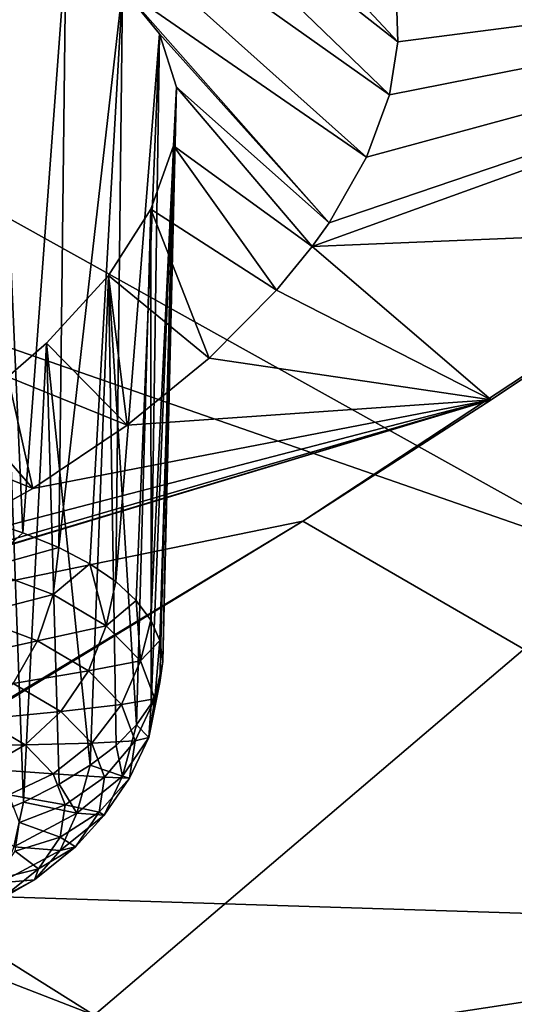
# Model space of a CAD drawing. Header units: metres. Extents: x -92 to 264, y -100 to 50.
# Tile 213 of 256: x 241.89 to 243.2, y -2.69 to -0.1. Entities that reach past the tile are written whole.
import ezdxf

# ---------------------------------------------------------------- set-up
doc = ezdxf.new("R2010")
doc.units = ezdxf.units.M
doc.layers.add('solid_21062050_01', color=7, linetype='CONTINUOUS')

msp = doc.modelspace()

# ---------------------------------------------------------------- linework, layer by layer
at = {"layer": 'solid_21062050_01'}
for points in [[(237.820755, 3.068001, 183.923248), (237.07724, 2.045566, 186.764923), (244.59697, -0.297714, 186.896988)], [(237.820755, 3.068001, 183.923248), (244.59697, -0.297714, 186.896988), (245.402664, 0.95596, 183.412964)], [(237.07724, 2.045566, 186.764923), (236.093018, 1.046793, 189.540863), (243.489868, -1.524676, 190.306824)], [(237.07724, 2.045566, 186.764923), (243.489868, -1.524676, 190.306824), (244.59697, -0.297714, 186.896988)], [(236.093018, 1.046793, 189.540863), (234.874481, 0.07817, 192.233063), (242.088852, -2.716629, 193.6194)], [(236.093018, 1.046793, 189.540863), (242.088852, -2.716629, 193.6194), (243.489868, -1.524676, 190.306824)], [(242.866211, -0.294184, 143.336624), (241.686569, 0.540909, 141.332458), (242.002579, 0.539162, 141.52124)], [(242.806259, -0.458311, 143.560684), (241.686569, 0.540909, 141.332458), (242.866211, -0.294184, 143.336624)], [(242.163513, -0.014424, 142.476196), (241.686569, 0.540909, 141.332458), (242.806259, -0.458311, 143.560684)], [(242.888885, -0.154733, 143.130386), (242.002579, 0.539162, 141.52124), (242.276947, 0.498932, 141.745972)], [(242.866211, -0.294184, 143.336624), (242.002579, 0.539162, 141.52124), (242.888885, -0.154733, 143.130386)], [(242.888885, -0.154733, 143.130386), (242.276947, 0.498932, 141.745972), (242.884735, -0.043555, 142.953293)], [(241.829575, 0.139534, 142.038528), (241.900848, -1.446967, 141.581741), (241.794724, -1.412231, 141.481384)], [(241.829575, 0.139534, 142.038528), (242.014069, 0.079514, 142.240845), (241.900848, -1.446967, 141.581741)], [(234.874481, 0.07817, 192.233063), (240.403427, -3.865515, 196.812363), (242.088852, -2.716629, 193.6194)], [(242.014069, 0.079514, 142.240845), (241.995331, -1.486081, 141.691681), (241.900848, -1.446967, 141.581741)], [(242.163513, -0.014424, 142.476196), (241.995331, -1.486081, 141.691681), (242.014069, 0.079514, 142.240845)], [(242.663177, -0.693477, 143.850159), (244.861206, 0.100254, 143.959946), (243.808609, -0.646005, 144.472626)], [(242.663177, -0.693477, 143.850159), (242.707291, -0.631427, 143.777252), (244.861206, 0.100254, 143.959946)], [(242.707291, -0.631427, 143.777252), (242.806259, -0.458311, 143.560684), (244.861206, 0.100254, 143.959946)], [(242.806259, -0.458311, 143.560684), (242.866211, -0.294184, 143.336624), (244.861206, 0.100254, 143.959946)], [(242.866211, -0.294184, 143.336624), (242.888885, -0.154733, 143.130386), (244.861206, 0.100254, 143.959946)], [(242.888885, -0.154733, 143.130386), (242.884735, -0.043555, 142.953293), (244.861206, 0.100254, 143.959946)], [(242.163513, -0.014424, 142.476196), (242.077118, -1.529145, 141.809998), (241.995331, -1.486081, 141.691681)], [(242.163513, -0.014424, 142.476196), (242.145309, -1.575686, 141.935394), (242.077118, -1.529145, 141.809998)], [(242.163513, -0.014424, 142.476196), (242.260986, -0.134432, 142.722473), (242.145309, -1.575686, 141.935394)], [(242.163513, -0.014424, 142.476196), (242.806259, -0.458311, 143.560684), (242.707291, -0.631427, 143.777252)], [(242.163513, -0.014424, 142.476196), (242.707291, -0.631427, 143.777252), (242.260986, -0.134432, 142.722473)], [(242.260986, -0.134432, 142.722473), (242.199158, -1.625196, 142.066513), (242.145309, -1.575686, 141.935394)], [(242.260986, -0.134432, 142.722473), (242.238083, -1.67713, 142.201904), (242.199158, -1.625196, 142.066513)], [(242.260986, -0.134432, 142.722473), (242.305145, -0.274105, 142.968994), (242.238083, -1.67713, 142.201904)], [(242.260986, -0.134432, 142.722473), (242.707291, -0.631427, 143.777252), (242.305145, -0.274105, 142.968994)], [(242.305145, -0.274105, 142.968994), (242.261658, -1.730921, 142.340073), (242.238083, -1.67713, 142.201904)], [(242.305145, -0.274105, 142.968994), (242.269623, -1.78598, 142.479523), (242.261658, -1.730921, 142.340073)], [(242.305145, -0.274105, 142.968994), (242.297256, -0.428984, 143.209808), (242.269623, -1.78598, 142.479523)], [(242.305145, -0.274105, 142.968994), (242.663177, -0.693477, 143.850159), (242.297256, -0.428984, 143.209808)], [(242.305145, -0.274105, 142.968994), (242.707291, -0.631427, 143.777252), (242.663177, -0.693477, 143.850159)], [(242.297256, -0.428984, 143.209808), (242.569153, -0.808891, 143.979263), (242.2379, -0.595487, 143.440033)], [(242.297256, -0.428984, 143.209808), (242.2379, -0.595487, 143.440033), (242.238525, -1.897477, 142.756165)], [(242.297256, -0.428984, 143.209808), (242.238525, -1.897477, 142.756165), (242.261887, -1.841701, 142.618729)], [(242.297256, -0.428984, 143.209808), (242.261887, -1.841701, 142.618729), (242.269623, -1.78598, 142.479523)], [(242.297256, -0.428984, 143.209808), (242.663177, -0.693477, 143.850159), (242.569153, -0.808891, 143.979263)], [(242.2379, -0.595487, 143.440033), (242.391647, -0.987802, 144.162369), (242.126648, -0.770081, 143.654236)], [(242.2379, -0.595487, 143.440033), (242.126648, -0.770081, 143.654236), (242.199814, -1.952694, 142.890305)], [(242.2379, -0.595487, 143.440033), (242.199814, -1.952694, 142.890305), (242.238525, -1.897477, 142.756165)], [(242.2379, -0.595487, 143.440033), (242.569153, -0.808891, 143.979263), (242.391647, -0.987802, 144.162369)], [(242.63826, -1.416919, 145.010117), (243.134567, -1.097429, 144.786743), (243.808609, -0.646005, 144.472626)], [(244.490585, -2.488562, 147.971756), (242.63826, -1.416919, 145.010117), (243.808609, -0.646005, 144.472626)], [(242.663177, -0.693477, 143.850159), (243.808609, -0.646005, 144.472626), (243.134567, -1.097429, 144.786743)], [(242.569153, -0.808891, 143.979263), (242.663177, -0.693477, 143.850159), (243.134567, -1.097429, 144.786743)], [(242.126648, -0.770081, 143.654236), (242.175644, -1.163929, 144.320618), (241.962814, -0.948401, 143.84552)], [(242.126648, -0.770081, 143.654236), (241.962814, -0.948401, 143.84552), (242.078171, -2.059049, 143.142914)], [(242.126648, -0.770081, 143.654236), (242.078171, -2.059049, 143.142914), (242.146164, -2.006749, 143.019699)], [(242.126648, -0.770081, 143.654236), (242.391647, -0.987802, 144.162369), (242.175644, -1.163929, 144.320618)], [(242.126648, -0.770081, 143.654236), (242.146164, -2.006749, 143.019699), (242.199814, -1.952694, 142.890305)], [(242.391647, -0.987802, 144.162369), (242.569153, -0.808891, 143.979263), (243.134567, -1.097429, 144.786743)], [(241.962814, -0.948401, 143.84552), (242.175644, -1.163929, 144.320618), (241.861206, -1.037156, 143.929855)], [(241.962814, -0.948401, 143.84552), (241.861206, -1.037156, 143.929855), (241.902283, -2.156117, 143.36554)], [(241.962814, -0.948401, 143.84552), (241.902283, -2.156117, 143.36554), (241.996582, -2.10902, 143.258621)], [(241.962814, -0.948401, 143.84552), (241.996582, -2.10902, 143.258621), (242.078171, -2.059049, 143.142914)], [(242.175644, -1.163929, 144.320618), (242.391647, -0.987802, 144.162369), (243.134567, -1.097429, 144.786743)], [(241.861206, -1.037156, 143.929855), (241.926727, -1.330668, 144.446869), (241.74704, -1.124217, 144.004807)], [(241.861206, -1.037156, 143.929855), (241.796295, -2.199821, 143.462494), (241.902283, -2.156117, 143.36554)], [(241.861206, -1.037156, 143.929855), (242.175644, -1.163929, 144.320618), (241.926727, -1.330668, 144.446869)], [(240.848312, -1.783635, 144.575073), (243.134567, -1.097429, 144.786743), (242.63826, -1.416919, 145.010117)], [(240.848312, -1.783635, 144.575073), (241.066299, -1.720398, 144.593521), (243.134567, -1.097429, 144.786743)], [(241.066299, -1.720398, 144.593521), (241.364502, -1.612198, 144.58461), (243.134567, -1.097429, 144.786743)], [(241.364502, -1.612198, 144.58461), (241.654083, -1.481223, 144.535477), (243.134567, -1.097429, 144.786743)], [(241.654083, -1.481223, 144.535477), (241.926727, -1.330668, 144.446869), (243.134567, -1.097429, 144.786743)], [(241.926727, -1.330668, 144.446869), (242.175644, -1.163929, 144.320618), (243.134567, -1.097429, 144.786743)], [(241.74704, -1.124217, 144.004807), (241.926727, -1.330668, 144.446869), (241.621796, -1.208009, 144.068665)], [(241.621796, -1.208009, 144.068665), (241.926727, -1.330668, 144.446869), (241.654083, -1.481223, 144.535477)], [(240.848312, -1.783635, 144.575073), (242.63826, -1.416919, 145.010117), (241.307831, -2.225733, 145.580795)], [(241.041122, -2.379978, 145.690323), (242.63826, -1.416919, 145.010117), (244.490585, -2.488562, 147.971756)], [(241.041122, -2.379978, 145.690323), (241.307831, -2.225733, 145.580795), (242.63826, -1.416919, 145.010117)], [(241.797028, -1.541219, 141.463852), (241.794724, -1.412231, 141.481384), (241.900848, -1.446967, 141.581741)], [(241.797028, -1.541219, 141.463852), (241.900848, -1.446967, 141.581741), (241.995331, -1.486081, 141.691681)], [(241.797028, -1.541219, 141.463852), (241.995331, -1.486081, 141.691681), (241.980453, -1.609741, 141.658646)], [(241.980453, -1.609741, 141.658646), (241.995331, -1.486081, 141.691681), (242.077118, -1.529145, 141.809998)], [(243.489868, -1.524676, 190.306824), (242.088852, -2.716629, 193.6194), (250.305695, -4.88092, 192.130447)], [(241.763458, -1.666219, 141.459442), (241.797028, -1.541219, 141.463852), (241.980453, -1.609741, 141.658646)], [(242.120148, -1.691871, 141.882294), (241.980453, -1.609741, 141.658646), (242.077118, -1.529145, 141.809998)], [(242.120148, -1.691871, 141.882294), (242.077118, -1.529145, 141.809998), (242.145309, -1.575686, 141.935394)], [(242.120148, -1.691871, 141.882294), (242.145309, -1.575686, 141.935394), (242.199158, -1.625196, 142.066513)], [(241.763458, -1.666219, 141.459442), (241.980453, -1.609741, 141.658646), (241.939438, -1.731955, 141.646317)], [(241.939438, -1.731955, 141.646317), (241.980453, -1.609741, 141.658646), (242.120148, -1.691871, 141.882294)], [(242.210739, -1.784451, 142.126236), (242.120148, -1.691871, 141.882294), (242.199158, -1.625196, 142.066513)], [(242.210739, -1.784451, 142.126236), (242.199158, -1.625196, 142.066513), (242.238083, -1.67713, 142.201904)], [(241.763458, -1.666219, 141.459442), (241.939438, -1.731955, 141.646317), (241.710159, -1.782318, 141.480637)], [(242.210739, -1.784451, 142.126236), (242.238083, -1.67713, 142.201904), (242.261658, -1.730921, 142.340073)], [(242.073456, -1.810746, 141.860886), (241.939438, -1.731955, 141.646317), (242.120148, -1.691871, 141.882294)], [(242.073456, -1.810746, 141.860886), (242.120148, -1.691871, 141.882294), (242.210739, -1.784451, 142.126236)], [(241.710159, -1.782318, 141.480637), (241.939438, -1.731955, 141.646317), (241.875031, -1.843912, 141.655731)], [(242.073456, -1.810746, 141.860886), (241.875031, -1.843912, 141.655731), (241.939438, -1.731955, 141.646317)], [(242.248749, -1.883924, 142.381088), (242.210739, -1.784451, 142.126236), (242.261658, -1.730921, 142.340073)], [(242.248749, -1.883924, 142.381088), (242.261658, -1.730921, 142.340073), (242.269623, -1.78598, 142.479523)], [(242.073456, -1.810746, 141.860886), (242.210739, -1.784451, 142.126236), (242.160355, -1.899563, 142.09491)], [(242.160355, -1.899563, 142.09491), (242.210739, -1.784451, 142.126236), (242.248749, -1.883924, 142.381088)], [(242.248749, -1.883924, 142.381088), (242.269623, -1.78598, 142.479523), (242.261887, -1.841701, 142.618729)], [(242.073456, -1.810746, 141.860886), (242.00061, -1.917737, 141.856781), (241.875031, -1.843912, 141.655731)], [(242.073456, -1.810746, 141.860886), (242.160355, -1.899563, 142.09491), (242.00061, -1.917737, 141.856781)], [(242.00061, -1.917737, 141.856781), (241.79158, -1.938102, 141.686279), (241.875031, -1.843912, 141.655731)], [(242.232712, -1.986468, 142.637039), (242.261887, -1.841701, 142.618729), (242.238525, -1.897477, 142.756165)], [(242.232712, -1.986468, 142.637039), (242.248749, -1.883924, 142.381088), (242.261887, -1.841701, 142.618729)], [(242.160355, -1.899563, 142.09491), (242.248749, -1.883924, 142.381088), (242.196823, -1.994993, 142.339386)], [(242.196823, -1.994993, 142.339386), (242.248749, -1.883924, 142.381088), (242.232712, -1.986468, 142.637039)], [(242.160355, -1.899563, 142.09491), (242.082031, -2.000957, 142.076065), (242.00061, -1.917737, 141.856781)], [(242.160355, -1.899563, 142.09491), (242.196823, -1.994993, 142.339386), (242.082031, -2.000957, 142.076065)], [(242.232712, -1.986468, 142.637039), (242.238525, -1.897477, 142.756165), (242.199814, -1.952694, 142.890305)], [(241.906494, -2.005668, 141.87027), (241.694641, -2.008206, 141.735886), (241.79158, -1.938102, 141.686279)], [(242.00061, -1.917737, 141.856781), (241.906494, -2.005668, 141.87027), (241.79158, -1.938102, 141.686279)], [(242.00061, -1.917737, 141.856781), (242.082031, -2.000957, 142.076065), (241.906494, -2.005668, 141.87027)], [(242.163239, -2.088142, 142.884262), (242.199814, -1.952694, 142.890305), (242.146164, -2.006749, 143.019699)], [(242.163239, -2.088142, 142.884262), (242.232712, -1.986468, 142.637039), (242.199814, -1.952694, 142.890305)], [(242.196823, -1.994993, 142.339386), (242.116196, -2.090373, 142.30513), (242.082031, -2.000957, 142.076065)], [(242.196823, -1.994993, 142.339386), (242.181442, -2.093368, 142.58493), (242.116196, -2.090373, 142.30513)], [(242.181442, -2.093368, 142.58493), (242.232712, -1.986468, 142.637039), (242.163239, -2.088142, 142.884262)], [(242.196823, -1.994993, 142.339386), (242.232712, -1.986468, 142.637039), (242.181442, -2.093368, 142.58493)], [(241.906494, -2.005668, 141.87027), (241.79744, -2.068639, 141.900467), (241.694641, -2.008206, 141.735886)], [(241.906494, -2.005668, 141.87027), (241.981018, -2.081832, 142.070969), (241.79744, -2.068639, 141.900467)], [(242.082031, -2.000957, 142.076065), (241.981018, -2.081832, 142.070969), (241.906494, -2.005668, 141.87027)], [(242.082031, -2.000957, 142.076065), (242.116196, -2.090373, 142.30513), (241.981018, -2.081832, 142.070969)], [(242.163239, -2.088142, 142.884262), (242.146164, -2.006749, 143.019699), (242.078171, -2.059049, 143.142914)], [(241.981018, -2.081832, 142.070969), (241.86409, -2.136762, 142.079956), (241.79744, -2.068639, 141.900467)], [(242.043015, -2.185039, 143.113266), (242.078171, -2.059049, 143.142914), (241.996582, -2.10902, 143.258621)], [(242.043015, -2.185039, 143.113266), (242.163239, -2.088142, 142.884262), (242.078171, -2.059049, 143.142914)], [(241.981018, -2.081832, 142.070969), (242.012299, -2.163667, 142.280609), (241.86409, -2.136762, 142.079956)], [(242.116196, -2.090373, 142.30513), (242.012299, -2.163667, 142.280609), (241.981018, -2.081832, 142.070969)], [(242.116196, -2.090373, 142.30513), (242.101791, -2.182549, 142.535202), (242.012299, -2.163667, 142.280609)], [(242.114792, -2.190909, 142.822113), (242.163239, -2.088142, 142.884262), (242.043015, -2.185039, 143.113266)], [(242.181442, -2.093368, 142.58493), (242.101791, -2.182549, 142.535202), (242.116196, -2.090373, 142.30513)], [(242.181442, -2.093368, 142.58493), (242.114792, -2.190909, 142.822113), (242.101791, -2.182549, 142.535202)], [(242.181442, -2.093368, 142.58493), (242.163239, -2.088142, 142.884262), (242.114792, -2.190909, 142.822113)], [(242.043015, -2.185039, 143.113266), (241.996582, -2.10902, 143.258621), (241.902283, -2.156117, 143.36554)], [(242.012299, -2.163667, 142.280609), (241.892059, -2.209958, 142.267471), (241.86409, -2.136762, 142.079956)], [(241.876648, -2.273434, 143.315231), (241.902283, -2.156117, 143.36554), (241.796295, -2.199821, 143.462494)], [(241.876648, -2.273434, 143.315231), (242.043015, -2.185039, 143.113266), (241.902283, -2.156117, 143.36554)], [(242.012299, -2.163667, 142.280609), (241.9991, -2.248028, 142.49118), (241.892059, -2.209958, 142.267471)], [(242.101791, -2.182549, 142.535202), (241.9991, -2.248028, 142.49118), (242.012299, -2.163667, 142.280609)], [(241.999451, -2.283867, 143.041809), (242.043015, -2.185039, 143.113266), (241.876648, -2.273434, 143.315231)], [(242.101791, -2.182549, 142.535202), (242.039337, -2.273942, 142.757431), (241.9991, -2.248028, 142.49118)], [(242.114792, -2.190909, 142.822113), (242.043015, -2.185039, 143.113266), (241.999451, -2.283867, 143.041809)], [(242.114792, -2.190909, 142.822113), (241.999451, -2.283867, 143.041809), (242.039337, -2.273942, 142.757431)], [(242.114792, -2.190909, 142.822113), (242.039337, -2.273942, 142.757431), (242.101791, -2.182549, 142.535202)], [(241.9991, -2.248028, 142.49118), (241.880264, -2.285413, 142.455811), (241.892059, -2.209958, 142.267471)], [(241.9991, -2.248028, 142.49118), (241.94194, -2.331673, 142.694565), (241.880264, -2.285413, 142.455811)], [(242.039337, -2.273942, 142.757431), (241.94194, -2.331673, 142.694565), (241.9991, -2.248028, 142.49118)], [(241.999451, -2.283867, 143.041809), (241.876648, -2.273434, 143.315231), (241.839844, -2.368669, 143.235565)], [(242.039337, -2.273942, 142.757431), (241.931274, -2.361042, 142.963287), (241.94194, -2.331673, 142.694565)], [(241.999451, -2.283867, 143.041809), (241.931274, -2.361042, 142.963287), (242.039337, -2.273942, 142.757431)], [(241.94194, -2.331673, 142.694565), (241.829147, -2.360227, 142.637726), (241.880264, -2.285413, 142.455811)], [(241.999451, -2.283867, 143.041809), (241.839844, -2.368669, 143.235565), (241.931274, -2.361042, 142.963287)], [(241.94194, -2.331673, 142.694565), (241.843033, -2.411387, 142.882965), (241.829147, -2.360227, 142.637726)], [(241.931274, -2.361042, 142.963287), (241.843033, -2.411387, 142.882965), (241.94194, -2.331673, 142.694565)], [(239.436081, -3.258051, 146.317902), (241.041122, -2.379978, 145.690323), (244.490585, -2.488562, 147.971756)], [(241.931274, -2.361042, 142.963287), (241.781723, -2.4405, 143.144836), (241.843033, -2.411387, 142.882965)], [(241.839844, -2.368669, 143.235565), (241.781723, -2.4405, 143.144836), (241.931274, -2.361042, 142.963287)], [(241.376053, -4.385261, 149.432816), (239.436081, -3.258051, 146.317902), (244.490585, -2.488562, 147.971756)], [(241.376053, -4.385261, 149.432816), (244.490585, -2.488562, 147.971756), (246.135315, -3.604863, 151.072403)]]:
    msp.add_3dface(points, dxfattribs=at)

doc.saveas('drawing.dxf')
